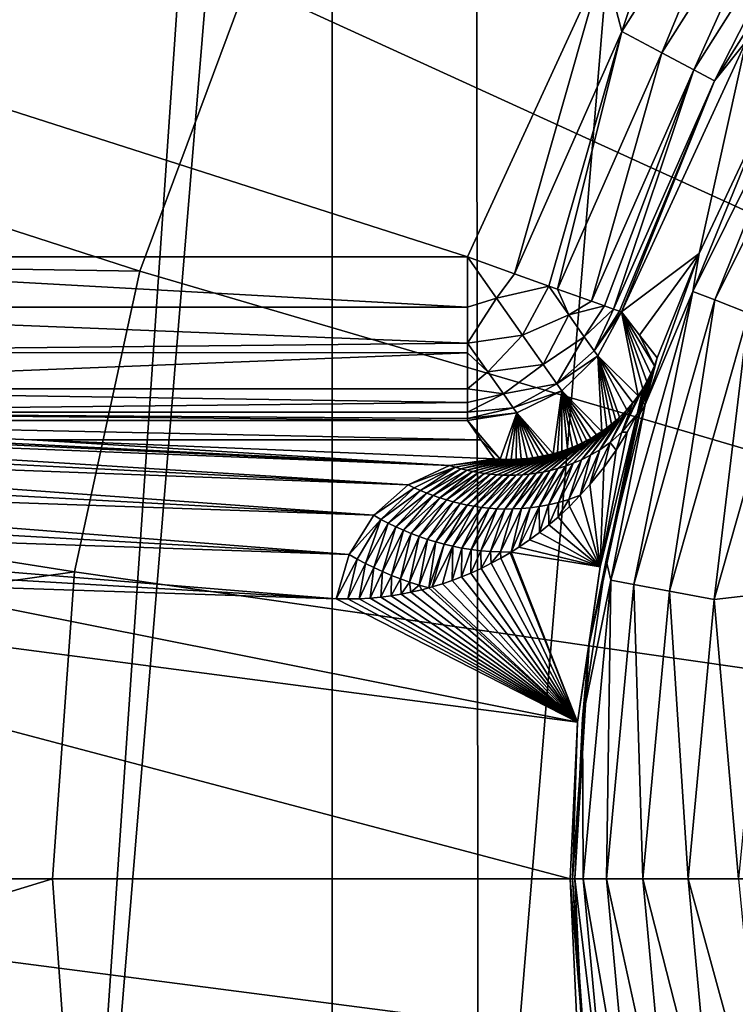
# Model space of a CAD drawing. Header units: metres. Extents: x -147 to 182, y -23 to 81.
# Tile 74 of 212: x -4.01 to -2.7, y -0.23 to 1.57. Entities that reach past the tile are written whole.
import ezdxf

# ---------------------------------------------------------------- set-up
doc = ezdxf.new("R2010")
doc.units = ezdxf.units.M
doc.layers.add('solid_ORA153_SW0001', color=7, linetype='CONTINUOUS')

msp = doc.modelspace()

# ---------------------------------------------------------------- linework, layer by layer
at = {"layer": 'solid_ORA153_SW0001'}
for points in [[(-2.053509, 9.763931, -40.900002), (-3.161774, -9.463129, -40.900002), (-3.184753, 9.455426, -40.900002)], [(-2.053509, 9.763931, -40.900002), (-2.033576, -9.768104, -40.900002), (-3.161774, -9.463129, -40.900002)], [(-3.184753, 9.455426, -40.900002), (-4.448891, -8.930674, -40.900002), (-4.46988, 8.920187, -40.900002)], [(-3.184753, 9.455426, -40.900002), (-3.161774, -9.463129, -40.900002), (-4.448891, -8.930674, -40.900002)], [(-2.666446, 4.924432, 26.700001), (-3.4404, 4.418555, 26.700001), (-3.440383, -4.418568, 26.700001)], [(-2.666446, 4.924432, 26.700001), (-3.440383, -4.418568, 26.700001), (-2.666427, -4.924442, 26.700001)], [(-3.4404, 4.418555, 26.700001), (-4.12078, 3.791986, 26.700001), (-4.120762, -3.792004, 26.700001)], [(-3.4404, 4.418555, 26.700001), (-4.120762, -3.792004, 26.700001), (-3.440383, -4.418568, 26.700001)], [(-2.9877, 2.588856, 41.289154), (0, 0, 41.419533), (-2.588856, 2.9877, 41.289154)], [(-3.325722, 2.137311, 41.289154), (0, 0, 41.419533), (-2.9877, 2.588856, 41.289154)], [(-7.538901, 2.325443, 40.898582), (-7.801287, 1.175855, 40.898582), (-3.793157, 1.113771, 41.289154)], [(-7.538901, 2.325443, 40.898582), (-3.793157, 1.113771, 41.289154), (-3.596042, 1.642257, 41.289154)], [(-3.596042, 1.642257, 41.289154), (0, 0, 41.419533), (-3.325722, 2.137311, 41.289154)], [(-2.909229, 1.553357, 38.785564), (-2.782413, 1.936384, 38.799999), (-2.649381, 1.964004, 38.785564)], [(-2.909229, 1.553357, 38.785564), (-2.649381, 1.964004, 38.785564), (-2.835663, 1.514077, 38.743427)], [(-2.649381, 1.964004, 38.785564), (-2.582386, 1.91434, 38.743427), (-2.835663, 1.514077, 38.743427)], [(-2.909229, 1.553357, 38.785564), (-2.943068, 1.682184, 38.799999), (-2.782413, 1.936384, 38.799999)], [(-2.835663, 1.514077, 38.743427), (-2.582386, 1.91434, 38.743427), (-2.777101, 1.482808, 38.677681)], [(-2.582386, 1.91434, 38.743427), (-2.529054, 1.874805, 38.677681), (-2.777101, 1.482808, 38.677681)], [(-2.777101, 1.482808, 38.677681), (-2.529054, 1.874805, 38.677681), (-2.739222, 1.462583, 38.594696)], [(-2.529054, 1.874805, 38.677681), (-2.494559, 1.849233, 38.594696), (-2.739222, 1.462583, 38.594696)], [(-2.739222, 1.462583, 38.594696), (-2.494559, 1.849233, 38.594696), (-2.681595, 1.535119, 38.502617)], [(-3.192498, 1.139898, 38.799999), (-4.853806, 1.139898, 38.799999), (-5.28732, 1.811887, 38.799999)], [(-2.943068, 1.682184, 38.799999), (-3.192498, 1.139898, 38.799999), (-5.28732, 1.811887, 38.799999)], [(-3.192498, 1.139898, 38.799999), (-2.943068, 1.682184, 38.799999), (-3.105912, 1.108979, 38.785564)], [(-2.909229, 1.553357, 38.785564), (-3.105912, 1.108979, 38.785564), (-2.943068, 1.682184, 38.799999)], [(-3.793157, 1.113771, 41.289154), (0, 0, 41.419533), (-3.596042, 1.642257, 41.289154)], [(-2.909229, 1.553357, 38.785564), (-3.04321, 1.086587, 38.7547), (-3.105912, 1.108979, 38.785564)], [(-2.909229, 1.553357, 38.785564), (-3.027371, 1.080946, 38.743427), (-3.04321, 1.086587, 38.7547)], [(-2.909229, 1.553357, 38.785564), (-2.835663, 1.514077, 38.743427), (-3.027371, 1.080946, 38.743427)], [(-2.779036, 1.076604, 27.605305), (-2.641896, 1.412122, 27.697382), (-2.533892, 1.568919, 27.605305)], [(-2.779036, 1.076604, 27.605305), (-2.533892, 1.568919, 27.605305), (-2.738996, 1.061092, 27.52232)], [(-2.533892, 1.568919, 27.605305), (-2.497384, 1.546314, 27.52232), (-2.738996, 1.061092, 27.52232)], [(-2.909978, 1.039023, 38.502617), (-2.681595, 1.535119, 38.502617), (-2.767586, 1.146372, 27.697382)], [(-2.739222, 1.462583, 38.594696), (-2.681595, 1.535119, 38.502617), (-2.909978, 1.039023, 38.502617)], [(-2.681595, 1.535119, 38.502617), (-2.641896, 1.412122, 27.697382), (-2.767586, 1.146372, 27.697382)], [(-2.738996, 1.061092, 27.52232), (-2.497384, 1.546314, 27.52232), (-2.677091, 1.037111, 27.456572)], [(-2.835663, 1.514077, 38.743427), (-2.964854, 1.058609, 38.677681), (-3.027371, 1.080946, 38.743427)], [(-2.835663, 1.514077, 38.743427), (-2.777101, 1.482808, 38.677681), (-2.964854, 1.058609, 38.677681)], [(-2.777101, 1.482808, 38.677681), (-2.941363, 1.050224, 38.63744), (-2.964854, 1.058609, 38.677681)], [(-2.777101, 1.482808, 38.677681), (-2.92441, 1.044174, 38.594688), (-2.941363, 1.050224, 38.63744)], [(-2.777101, 1.482808, 38.677681), (-2.739222, 1.462583, 38.594696), (-2.92441, 1.044174, 38.594688)], [(-2.739222, 1.462583, 38.594696), (-2.913762, 1.040375, 38.549004), (-2.92441, 1.044174, 38.594688)], [(-2.739222, 1.462583, 38.594696), (-2.909978, 1.039023, 38.502617), (-2.913762, 1.040375, 38.549004)], [(-2.779036, 1.076604, 27.605305), (-2.767586, 1.146372, 27.697382), (-2.641896, 1.412122, 27.697382)], [(-7.801287, 1.175855, 40.898582), (-7.889405, 0, 40.898582), (-3.913054, 0.562612, 41.289154)], [(-7.801287, 1.175855, 40.898582), (-3.913054, 0.562612, 41.289154), (-3.793157, 1.113771, 41.289154)], [(-3.192498, 1.047576, 38.785442), (-4.853806, 1.139898, 38.799999), (-3.192498, 1.139898, 38.799999)], [(-3.192498, 1.047576, 38.785442), (-4.853806, 1.047954, 38.785564), (-4.853806, 1.139898, 38.799999)], [(-3.139309, 1.06459, 38.78548), (-3.192498, 1.047576, 38.785442), (-3.192498, 1.139898, 38.799999)], [(-3.139309, 1.06459, 38.78548), (-3.192498, 1.139898, 38.799999), (-3.105912, 1.108979, 38.785564)], [(-2.877105, 0.996629, 33.337215), (-2.909978, 1.039023, 38.502617), (-2.767586, 1.146372, 27.697382)], [(-2.844287, 0.954786, 28.230207), (-2.877105, 0.996629, 33.337215), (-2.767586, 1.146372, 27.697382)], [(-2.844287, 0.954786, 28.230207), (-2.767586, 1.146372, 27.697382), (-2.866624, 0.869581, 27.697382)], [(-2.779036, 1.076604, 27.605305), (-2.866624, 0.869581, 27.697382), (-2.767586, 1.146372, 27.697382)], [(-3.913054, 0.562612, 41.289154), (0, 0, 41.419533), (-3.793157, 1.113771, 41.289154)], [(-3.139309, 1.06459, 38.78548), (-3.105912, 1.108979, 38.785564), (-3.04321, 1.086587, 38.7547)], [(-3.0914, 0.996611, 38.743408), (-3.139309, 1.06459, 38.78548), (-3.04321, 1.086587, 38.7547)], [(-3.0914, 0.996611, 38.743408), (-3.04321, 1.086587, 38.7547), (-3.006633, 1.033831, 38.710247)], [(-3.006633, 1.033831, 38.710247), (-3.04321, 1.086587, 38.7547), (-3.027371, 1.080946, 38.743427)], [(-3.006633, 1.033831, 38.710247), (-3.027371, 1.080946, 38.743427), (-2.964854, 1.058609, 38.677681)], [(-2.929543, 0.547626, 27.605305), (-2.866624, 0.869581, 27.697382), (-2.779036, 1.076604, 27.605305)], [(-2.929543, 0.547626, 27.605305), (-2.779036, 1.076604, 27.605305), (-2.887334, 0.539736, 27.52232)], [(-2.779036, 1.076604, 27.605305), (-2.738996, 1.061092, 27.52232), (-2.887334, 0.539736, 27.52232)], [(-3.192498, 0.981674, 38.754883), (-4.853806, 0.964557, 38.743423), (-4.853806, 1.047954, 38.785564)], [(-3.192498, 1.047576, 38.785442), (-3.192498, 0.981674, 38.754883), (-4.853806, 1.047954, 38.785564)], [(-3.139309, 1.06459, 38.78548), (-3.192498, 0.981674, 38.754883), (-3.192498, 1.047576, 38.785442)], [(-3.0914, 0.996611, 38.743408), (-3.192498, 0.981674, 38.754883), (-3.139309, 1.06459, 38.78548)], [(-3.006633, 1.033831, 38.710247), (-2.964854, 1.058609, 38.677681), (-2.941363, 1.050224, 38.63744)], [(-2.978212, 0.993505, 38.650501), (-3.006633, 1.033831, 38.710247), (-2.941363, 1.050224, 38.63744)], [(-2.978212, 0.993505, 38.650501), (-2.941363, 1.050224, 38.63744), (-2.92441, 1.044174, 38.594688)], [(-2.887334, 0.539736, 27.52232), (-2.738996, 1.061092, 27.52232), (-2.822077, 0.527538, 27.456572)], [(-2.738996, 1.061092, 27.52232), (-2.677091, 1.037111, 27.456572), (-2.822077, 0.527538, 27.456572)], [(-3.05324, 0.942467, 38.677845), (-3.0914, 0.996611, 38.743408), (-3.006633, 1.033831, 38.710247)], [(-3.05324, 0.942467, 38.677845), (-3.006633, 1.033831, 38.710247), (-2.978212, 0.993505, 38.650501)], [(-2.960076, 0.967772, 38.579704), (-2.978212, 0.993505, 38.650501), (-2.92441, 1.044174, 38.594688)], [(-2.960076, 0.967772, 38.579704), (-2.92441, 1.044174, 38.594688), (-2.913762, 1.040375, 38.549004)], [(-2.960076, 0.967772, 38.579704), (-2.913762, 1.040375, 38.549004), (-2.909978, 1.039023, 38.502617)], [(-2.960076, 0.967772, 38.579704), (-2.909978, 1.039023, 38.502617), (-2.953557, 0.958521, 38.503052)], [(-2.879506, 0.885409, 28.351919), (-2.953557, 0.958521, 38.503052), (-2.909978, 1.039023, 38.502617)], [(-2.849664, 0.940172, 28.234982), (-2.909978, 1.039023, 38.502617), (-2.877105, 0.996629, 33.337215)], [(-2.870892, 0.898338, 28.30839), (-2.879506, 0.885409, 28.351919), (-2.909978, 1.039023, 38.502617)], [(-2.863172, 0.911536, 28.274797), (-2.870892, 0.898338, 28.30839), (-2.909978, 1.039023, 38.502617)], [(-2.856128, 0.925365, 28.250244), (-2.863172, 0.911536, 28.274797), (-2.909978, 1.039023, 38.502617)], [(-2.849664, 0.940172, 28.234982), (-2.856128, 0.925365, 28.250244), (-2.909978, 1.039023, 38.502617)], [(-2.822077, 0.527538, 27.456572), (-2.677091, 1.037111, 27.456572), (-2.740101, 0.512214, 27.414434)], [(-2.677091, 1.037111, 27.456572), (-2.599327, 1.006984, 27.414434), (-2.740101, 0.512214, 27.414434)], [(-3.155034, 0.929392, 38.710438), (-3.192498, 0.981674, 38.754883), (-3.0914, 0.996611, 38.743408)], [(-3.155034, 0.929392, 38.710438), (-3.0914, 0.996611, 38.743408), (-3.05324, 0.942467, 38.677845)], [(-3.028514, 0.907384, 38.595112), (-3.05324, 0.942467, 38.677845), (-2.978212, 0.993505, 38.650501)], [(-3.028514, 0.907384, 38.595112), (-2.978212, 0.993505, 38.650501), (-2.960076, 0.967772, 38.579704)], [(-2.849664, 0.940172, 28.234982), (-2.877105, 0.996629, 33.337215), (-2.844287, 0.954786, 28.230207)], [(-2.740101, 0.512214, 27.414434), (-2.599327, 1.006984, 27.414434), (-2.644397, 0.523011, 27.4)], [(-3.192498, 0.981674, 38.754883), (-3.192498, 0.964214, 38.743176), (-4.853806, 0.964557, 38.743423)], [(-3.155034, 0.929392, 38.710438), (-3.192498, 0.964214, 38.743176), (-3.192498, 0.981674, 38.754883)], [(-3.192498, 0.964214, 38.743176), (-4.853806, 0.89817, 38.677673), (-4.853806, 0.964557, 38.743423)], [(-3.192498, 0.964214, 38.743176), (-3.192498, 0.89792, 38.67733), (-4.853806, 0.89817, 38.677673)], [(-3.155034, 0.929392, 38.710438), (-3.192498, 0.89792, 38.67733), (-3.192498, 0.964214, 38.743176)], [(-3.028514, 0.907384, 38.595112), (-2.960076, 0.967772, 38.579704), (-2.953557, 0.958521, 38.503052)], [(-3.028514, 0.907384, 38.595112), (-2.953557, 0.958521, 38.503052), (-3.019608, 0.894747, 38.503204)], [(-2.945735, 0.820211, 28.79583), (-3.019608, 0.894747, 38.503204), (-2.953557, 0.958521, 38.503052)], [(-2.936648, 0.826759, 28.727768), (-2.945735, 0.820211, 28.79583), (-2.953557, 0.958521, 38.503052)], [(-2.928252, 0.833337, 28.666349), (-2.936648, 0.826759, 28.727768), (-2.953557, 0.958521, 38.503052)], [(-2.920485, 0.839921, 28.610973), (-2.928252, 0.833337, 28.666349), (-2.953557, 0.958521, 38.503052)], [(-2.91329, 0.846495, 28.561085), (-2.920485, 0.839921, 28.610973), (-2.953557, 0.958521, 38.503052)], [(-2.900413, 0.859569, 28.47578), (-2.91329, 0.846495, 28.561085), (-2.953557, 0.958521, 38.503052)], [(-2.889255, 0.872527, 28.406982), (-2.900413, 0.859569, 28.47578), (-2.953557, 0.958521, 38.503052)], [(-2.879506, 0.885409, 28.351919), (-2.889255, 0.872527, 28.406982), (-2.953557, 0.958521, 38.503052)], [(-3.126559, 0.888989, 38.650654), (-3.155034, 0.929392, 38.710438), (-3.05324, 0.942467, 38.677845)], [(-3.126559, 0.888989, 38.650654), (-3.05324, 0.942467, 38.677845), (-3.028514, 0.907384, 38.595112)], [(-2.847961, 0.943283, 28.212639), (-2.844287, 0.954786, 28.230207), (-2.866624, 0.869581, 27.697382)], [(-2.854508, 0.922831, 28.196852), (-2.847961, 0.943283, 28.212639), (-2.866624, 0.869581, 27.697382)], [(-2.858188, 0.915652, 28.216543), (-2.856128, 0.925365, 28.250244), (-2.849664, 0.940172, 28.234982)], [(-2.852619, 0.931096, 28.220415), (-2.858188, 0.915652, 28.216543), (-2.849664, 0.940172, 28.234982)], [(-2.852619, 0.931096, 28.220415), (-2.847961, 0.943283, 28.212639), (-2.854508, 0.922831, 28.196852)], [(-2.852619, 0.931096, 28.220415), (-2.844287, 0.954786, 28.230207), (-2.847961, 0.943283, 28.212639)], [(-2.852619, 0.931096, 28.220415), (-2.849664, 0.940172, 28.234982), (-2.844287, 0.954786, 28.230207)], [(-3.126559, 0.888989, 38.650654), (-3.192498, 0.89792, 38.67733), (-3.155034, 0.929392, 38.710438)], [(-2.872342, 0.876073, 28.215384), (-2.863172, 0.911536, 28.274797), (-2.856128, 0.925365, 28.250244)], [(-2.864756, 0.897375, 28.214611), (-2.872342, 0.876073, 28.215384), (-2.856128, 0.925365, 28.250244)], [(-2.858924, 0.908866, 28.190166), (-2.854508, 0.922831, 28.196852), (-2.866624, 0.869581, 27.697382)], [(-2.858188, 0.915652, 28.216543), (-2.864756, 0.897375, 28.214611), (-2.856128, 0.925365, 28.250244)], [(-2.858188, 0.915652, 28.216543), (-2.854508, 0.922831, 28.196852), (-2.858924, 0.908866, 28.190166)], [(-2.852619, 0.931096, 28.220415), (-2.854508, 0.922831, 28.196852), (-2.858188, 0.915652, 28.216543)], [(-3.108387, 0.863205, 38.579788), (-3.126559, 0.888989, 38.650654), (-3.028514, 0.907384, 38.595112)], [(-3.108387, 0.863205, 38.579788), (-3.028514, 0.907384, 38.595112), (-3.019608, 0.894747, 38.503204)], [(-2.872342, 0.876073, 28.215384), (-2.880951, 0.851624, 28.219698), (-2.863172, 0.911536, 28.274797)], [(-2.863172, 0.911536, 28.274797), (-2.880951, 0.851624, 28.219698), (-2.870892, 0.898338, 28.30839)], [(-2.864111, 0.89223, 28.184795), (-2.858924, 0.908866, 28.190166), (-2.866624, 0.869581, 27.697382)], [(-2.858188, 0.915652, 28.216543), (-2.858924, 0.908866, 28.190166), (-2.864756, 0.897375, 28.214611)], [(-2.864756, 0.897375, 28.214611), (-2.858924, 0.908866, 28.190166), (-2.864111, 0.89223, 28.184795)], [(-3.192498, 0.873234, 38.637444), (-4.853806, 0.855232, 38.594685), (-4.853806, 0.89817, 38.677673)], [(-3.192498, 0.89792, 38.67733), (-3.192498, 0.873234, 38.637444), (-4.853806, 0.89817, 38.677673)], [(-3.126559, 0.888989, 38.650654), (-3.192498, 0.873234, 38.637444), (-3.192498, 0.89792, 38.67733)], [(-3.126559, 0.888989, 38.650654), (-3.192498, 0.8551, 38.594288), (-3.192498, 0.873234, 38.637444)], [(-3.108387, 0.863205, 38.579788), (-3.192498, 0.8551, 38.594288), (-3.126559, 0.888989, 38.650654)], [(-3.108387, 0.863205, 38.579788), (-3.019608, 0.894747, 38.503204), (-3.101854, 0.853936, 38.503052)], [(-3.035454, 0.779213, 29.526344), (-3.101854, 0.853936, 38.503052), (-3.019608, 0.894747, 38.503204)], [(-3.027126, 0.781549, 29.455339), (-3.035454, 0.779213, 29.526344), (-3.019608, 0.894747, 38.503204)], [(-3.01915, 0.784031, 29.387798), (-3.027126, 0.781549, 29.455339), (-3.019608, 0.894747, 38.503204)], [(-3.009041, 0.787537, 29.302923), (-3.01915, 0.784031, 29.387798), (-3.019608, 0.894747, 38.503204)], [(-2.999496, 0.791233, 29.223595), (-3.009041, 0.787537, 29.302923), (-3.019608, 0.894747, 38.503204)], [(-2.990477, 0.795088, 29.149427), (-2.999496, 0.791233, 29.223595), (-3.019608, 0.894747, 38.503204)], [(-2.981951, 0.799073, 29.08009), (-2.990477, 0.795088, 29.149427), (-3.019608, 0.894747, 38.503204)], [(-2.97389, 0.803164, 29.015278), (-2.981951, 0.799073, 29.08009), (-3.019608, 0.894747, 38.503204)], [(-2.966263, 0.80734, 28.95471), (-2.97389, 0.803164, 29.015278), (-3.019608, 0.894747, 38.503204)], [(-2.955582, 0.813725, 28.871222), (-2.966263, 0.80734, 28.95471), (-3.019608, 0.894747, 38.503204)], [(-2.945735, 0.820211, 28.79583), (-2.955582, 0.813725, 28.871222), (-3.019608, 0.894747, 38.503204)], [(-2.908998, 0.818731, 28.309271), (-2.870892, 0.898338, 28.30839), (-2.880951, 0.851624, 28.219698)], [(-2.908998, 0.818731, 28.309271), (-2.879506, 0.885409, 28.351919), (-2.870892, 0.898338, 28.30839)], [(-2.908998, 0.818731, 28.309271), (-2.889255, 0.872527, 28.406982), (-2.879506, 0.885409, 28.351919)], [(-2.864756, 0.897375, 28.214611), (-2.864111, 0.89223, 28.184795), (-2.872342, 0.876073, 28.215384)], [(-2.872342, 0.876073, 28.215384), (-2.864111, 0.89223, 28.184795), (-2.870065, 0.872778, 28.181189)], [(-2.870065, 0.872778, 28.181189), (-2.864111, 0.89223, 28.184795), (-2.866624, 0.869581, 27.697382)], [(-3.192498, 0.873234, 38.637444), (-3.192498, 0.8551, 38.594288), (-4.853806, 0.855232, 38.594685)], [(-2.876767, 0.850387, 28.179861), (-2.866624, 0.869581, 27.697382), (-2.938054, 0.584415, 27.697382)], [(-2.929543, 0.547626, 27.605305), (-2.938054, 0.584415, 27.697382), (-2.866624, 0.869581, 27.697382)], [(-2.930734, 0.799853, 28.398102), (-2.900413, 0.859569, 28.47578), (-2.889255, 0.872527, 28.406982)], [(-2.908998, 0.818731, 28.309271), (-2.930734, 0.799853, 28.398102), (-2.889255, 0.872527, 28.406982)], [(-2.8779, 0.850721, 28.19989), (-2.880951, 0.851624, 28.219698), (-2.872342, 0.876073, 28.215384)], [(-2.8779, 0.850721, 28.19989), (-2.872342, 0.876073, 28.215384), (-2.876767, 0.850387, 28.179861)], [(-2.872342, 0.876073, 28.215384), (-2.870065, 0.872778, 28.181189), (-2.876767, 0.850387, 28.179861)], [(-2.876767, 0.850387, 28.179861), (-2.870065, 0.872778, 28.181189), (-2.866624, 0.869581, 27.697382)], [(-4.853806, 0.855232, 38.594685), (-3.192498, 0.83991, 38.502617), (-4.853806, 0.83991, 38.502617)], [(-3.192498, 0.843929, 38.549015), (-3.192498, 0.83991, 38.502617), (-4.853806, 0.855232, 38.594685)], [(-3.192498, 0.8551, 38.594288), (-3.192498, 0.843929, 38.549015), (-4.853806, 0.855232, 38.594685)], [(-3.108387, 0.863205, 38.579788), (-3.101854, 0.853936, 38.503052), (-3.192498, 0.843929, 38.549015)], [(-3.108387, 0.863205, 38.579788), (-3.192498, 0.843929, 38.549015), (-3.192498, 0.8551, 38.594288)], [(-3.132275, 0.769197, 30.381117), (-3.192498, 0.83991, 38.502617), (-3.101854, 0.853936, 38.503052)], [(-3.192498, 0.843929, 38.549015), (-3.101854, 0.853936, 38.503052), (-3.192498, 0.83991, 38.502617)], [(-3.122159, 0.768866, 30.289721), (-3.132275, 0.769197, 30.381117), (-3.101854, 0.853936, 38.503052)], [(-3.112415, 0.76884, 30.202084), (-3.122159, 0.768866, 30.289721), (-3.101854, 0.853936, 38.503052)], [(-3.103024, 0.769089, 30.11801), (-3.112415, 0.76884, 30.202084), (-3.101854, 0.853936, 38.503052)], [(-3.093963, 0.769587, 30.037281), (-3.103024, 0.769089, 30.11801), (-3.101854, 0.853936, 38.503052)], [(-3.083091, 0.770524, 29.940929), (-3.093963, 0.769587, 30.037281), (-3.101854, 0.853936, 38.503052)], [(-3.072698, 0.771773, 29.84939), (-3.083091, 0.770524, 29.940929), (-3.101854, 0.853936, 38.503052)], [(-3.062756, 0.773297, 29.762352), (-3.072698, 0.771773, 29.84939), (-3.101854, 0.853936, 38.503052)], [(-3.053252, 0.775063, 29.679686), (-3.062756, 0.773297, 29.762352), (-3.101854, 0.853936, 38.503052)], [(-3.044157, 0.777044, 29.601067), (-3.053252, 0.775063, 29.679686), (-3.101854, 0.853936, 38.503052)], [(-3.035454, 0.779213, 29.526344), (-3.044157, 0.777044, 29.601067), (-3.101854, 0.853936, 38.503052)], [(-2.9689, 0.429622, 28.179861), (-2.949205, 0.572126, 28.219698), (-2.880951, 0.851624, 28.219698)], [(-2.8779, 0.850721, 28.19989), (-2.9689, 0.429622, 28.179861), (-2.880951, 0.851624, 28.219698)], [(-2.8779, 0.850721, 28.19989), (-2.876767, 0.850387, 28.179861), (-2.9689, 0.429622, 28.179861)], [(-2.9689, 0.429622, 28.179861), (-2.876767, 0.850387, 28.179861), (-2.938054, 0.584415, 27.697382)], [(-2.949671, 0.786505, 28.486979), (-2.91329, 0.846495, 28.561085), (-2.900413, 0.859569, 28.47578)], [(-2.930734, 0.799853, 28.398102), (-2.949671, 0.786505, 28.486979), (-2.900413, 0.859569, 28.47578)], [(-2.949205, 0.572126, 28.219698), (-2.899284, 0.818574, 28.259396), (-2.880951, 0.851624, 28.219698)], [(-2.908998, 0.818731, 28.309271), (-2.880951, 0.851624, 28.219698), (-2.899284, 0.818574, 28.259396)], [(-4.95009, 0.826156, 38.521294), (-4.902678, 0.836471, 38.512127), (-3.225163, 0.757629, 30.4587)], [(-4.902678, 0.836471, 38.512127), (-4.853806, 0.83991, 38.502617), (-3.225163, 0.757629, 30.4587)], [(-3.167643, 0.80478, 34.477211), (-4.853806, 0.83991, 38.502617), (-3.192498, 0.83991, 38.502617)], [(-3.167643, 0.80478, 34.477211), (-3.991226, 0.80457, 34.453102), (-4.853806, 0.83991, 38.502617)], [(-3.225163, 0.757629, 30.4587), (-4.853806, 0.83991, 38.502617), (-3.991226, 0.80457, 34.453102)], [(-3.132275, 0.769197, 30.381117), (-3.167643, 0.80478, 34.477211), (-3.192498, 0.83991, 38.502617)], [(-2.983018, 0.768221, 28.665058), (-2.928252, 0.833337, 28.666349), (-2.920485, 0.839921, 28.610973)], [(-2.966921, 0.776311, 28.57596), (-2.983018, 0.768221, 28.665058), (-2.920485, 0.839921, 28.610973)], [(-2.983018, 0.768221, 28.665058), (-2.936648, 0.826759, 28.727768), (-2.928252, 0.833337, 28.666349)], [(-2.966921, 0.776311, 28.57596), (-2.920485, 0.839921, 28.610973), (-2.91329, 0.846495, 28.561085)], [(-2.949671, 0.786505, 28.486979), (-2.966921, 0.776311, 28.57596), (-2.91329, 0.846495, 28.561085)], [(-4.994859, 0.80938, 38.529896), (-4.95009, 0.826156, 38.521294), (-3.301015, 0.722172, 30.442806)], [(-4.95009, 0.826156, 38.521294), (-3.225163, 0.757629, 30.4587), (-3.301015, 0.722172, 30.442806)], [(-3.026895, 0.751976, 28.93298), (-2.966263, 0.80734, 28.95471), (-2.955582, 0.813725, 28.871222)], [(-3.012848, 0.756335, 28.84358), (-3.026895, 0.751976, 28.93298), (-2.955582, 0.813725, 28.871222)], [(-3.012848, 0.756335, 28.84358), (-2.955582, 0.813725, 28.871222), (-2.945735, 0.820211, 28.79583)], [(-2.998265, 0.761676, 28.754269), (-3.012848, 0.756335, 28.84358), (-2.945735, 0.820211, 28.79583)], [(-2.998265, 0.761676, 28.754269), (-2.945735, 0.820211, 28.79583), (-2.936648, 0.826759, 28.727768)], [(-2.983018, 0.768221, 28.665058), (-2.998265, 0.761676, 28.754269), (-2.936648, 0.826759, 28.727768)], [(-2.949205, 0.572126, 28.219698), (-2.919822, 0.785964, 28.311764), (-2.899284, 0.818574, 28.259396)], [(-2.908998, 0.818731, 28.309271), (-2.919822, 0.785964, 28.311764), (-2.930734, 0.799853, 28.398102)], [(-2.908998, 0.818731, 28.309271), (-2.899284, 0.818574, 28.259396), (-2.919822, 0.785964, 28.311764)], [(-5.035916, 0.786775, 38.537735), (-4.994859, 0.80938, 38.529896), (-3.301015, 0.722172, 30.442806)], [(-3.167643, 0.80478, 34.477211), (-3.142744, 0.769864, 30.476198), (-3.991226, 0.80457, 34.453102)], [(-3.225163, 0.757629, 30.4587), (-3.991226, 0.80457, 34.453102), (-3.142744, 0.769864, 30.476198)], [(-3.132275, 0.769197, 30.381117), (-3.142744, 0.769864, 30.476198), (-3.167643, 0.80478, 34.477211)], [(-3.066604, 0.743445, 29.201593), (-2.999496, 0.791233, 29.223595), (-2.990477, 0.795088, 29.149427)], [(-3.053715, 0.74563, 29.111996), (-3.066604, 0.743445, 29.201593), (-2.990477, 0.795088, 29.149427)], [(-3.053715, 0.74563, 29.111996), (-2.990477, 0.795088, 29.149427), (-2.981951, 0.799073, 29.08009)], [(-3.040495, 0.748445, 29.022455), (-3.053715, 0.74563, 29.111996), (-2.981951, 0.799073, 29.08009)], [(-3.040495, 0.748445, 29.022455), (-2.981951, 0.799073, 29.08009), (-2.97389, 0.803164, 29.015278)], [(-3.026895, 0.751976, 28.93298), (-3.040495, 0.748445, 29.022455), (-2.97389, 0.803164, 29.015278)], [(-3.026895, 0.751976, 28.93298), (-2.97389, 0.803164, 29.015278), (-2.966263, 0.80734, 28.95471)], [(-2.930734, 0.799853, 28.398102), (-2.942604, 0.754037, 28.377264), (-2.967788, 0.722882, 28.456676)], [(-2.930734, 0.799853, 28.398102), (-2.967788, 0.722882, 28.456676), (-2.949671, 0.786505, 28.486979)], [(-2.930734, 0.799853, 28.398102), (-2.919822, 0.785964, 28.311764), (-2.942604, 0.754037, 28.377264)], [(-5.072407, 0.759111, 38.544636), (-5.035916, 0.786775, 38.537735), (-3.364094, 0.666352, 30.429819)], [(-5.035916, 0.786775, 38.537735), (-3.301015, 0.722172, 30.442806), (-3.364094, 0.666352, 30.429819)], [(-3.127211, 0.740102, 29.650175), (-3.053252, 0.775063, 29.679686), (-3.044157, 0.777044, 29.601067)], [(-3.115524, 0.739888, 29.560398), (-3.127211, 0.740102, 29.650175), (-3.044157, 0.777044, 29.601067)], [(-3.115524, 0.739888, 29.560398), (-3.044157, 0.777044, 29.601067), (-3.035454, 0.779213, 29.526344)], [(-3.103638, 0.740085, 29.470646), (-3.115524, 0.739888, 29.560398), (-3.035454, 0.779213, 29.526344)], [(-3.103638, 0.740085, 29.470646), (-3.035454, 0.779213, 29.526344), (-3.027126, 0.781549, 29.455339)], [(-3.091537, 0.740719, 29.380924), (-3.103638, 0.740085, 29.470646), (-3.027126, 0.781549, 29.455339)], [(-3.091537, 0.740719, 29.380924), (-3.027126, 0.781549, 29.455339), (-3.01915, 0.784031, 29.387798)], [(-3.079201, 0.741825, 29.291239), (-3.091537, 0.740719, 29.380924), (-3.01915, 0.784031, 29.387798)], [(-3.079201, 0.741825, 29.291239), (-3.009041, 0.787537, 29.302923), (-2.999496, 0.791233, 29.223595)], [(-3.066604, 0.743445, 29.201593), (-3.079201, 0.741825, 29.291239), (-2.999496, 0.791233, 29.223595)], [(-3.079201, 0.741825, 29.291239), (-3.01915, 0.784031, 29.387798), (-3.009041, 0.787537, 29.302923)], [(-3.006238, 0.69538, 28.605036), (-2.966921, 0.776311, 28.57596), (-2.985541, 0.703081, 28.516201)], [(-3.006238, 0.69538, 28.605036), (-2.983018, 0.768221, 28.665058), (-2.966921, 0.776311, 28.57596)], [(-2.949671, 0.786505, 28.486979), (-2.967788, 0.722882, 28.456676), (-2.985541, 0.703081, 28.516201)], [(-2.949671, 0.786505, 28.486979), (-2.985541, 0.703081, 28.516201), (-2.966921, 0.776311, 28.57596)], [(-2.949205, 0.572126, 28.219698), (-2.942604, 0.754037, 28.377264), (-2.919822, 0.785964, 28.311764)], [(-5.103717, 0.727218, 38.550491), (-5.072407, 0.759111, 38.544636), (-3.364094, 0.666352, 30.429819)], [(-3.225163, 0.757629, 30.4587), (-3.142744, 0.769864, 30.476198), (-3.132275, 0.769197, 30.381117)], [(-3.214843, 0.754431, 30.368851), (-3.225163, 0.757629, 30.4587), (-3.132275, 0.769197, 30.381117)], [(-3.204392, 0.751527, 30.278999), (-3.214843, 0.754431, 30.368851), (-3.132275, 0.769197, 30.381117)], [(-3.204392, 0.751527, 30.278999), (-3.132275, 0.769197, 30.381117), (-3.122159, 0.768866, 30.289721)], [(-3.193807, 0.748923, 30.189148), (-3.204392, 0.751527, 30.278999), (-3.122159, 0.768866, 30.289721)], [(-3.193807, 0.748923, 30.189148), (-3.112415, 0.76884, 30.202084), (-3.103024, 0.769089, 30.11801)], [(-3.183085, 0.746627, 30.099297), (-3.193807, 0.748923, 30.189148), (-3.103024, 0.769089, 30.11801)], [(-3.193807, 0.748923, 30.189148), (-3.122159, 0.768866, 30.289721), (-3.112415, 0.76884, 30.202084)], [(-3.183085, 0.746627, 30.099297), (-3.103024, 0.769089, 30.11801), (-3.093963, 0.769587, 30.037281)], [(-3.172222, 0.744645, 30.009451), (-3.183085, 0.746627, 30.099297), (-3.093963, 0.769587, 30.037281)], [(-3.172222, 0.744645, 30.009451), (-3.093963, 0.769587, 30.037281), (-3.083091, 0.770524, 29.940929)], [(-3.16121, 0.742989, 29.919613), (-3.172222, 0.744645, 30.009451), (-3.083091, 0.770524, 29.940929)], [(-3.16121, 0.742989, 29.919613), (-3.083091, 0.770524, 29.940929), (-3.072698, 0.771773, 29.84939)], [(-3.150043, 0.74167, 29.829786), (-3.16121, 0.742989, 29.919613), (-3.072698, 0.771773, 29.84939)], [(-3.150043, 0.74167, 29.829786), (-3.072698, 0.771773, 29.84939), (-3.062756, 0.773297, 29.762352)], [(-3.138713, 0.740703, 29.739971), (-3.150043, 0.74167, 29.829786), (-3.062756, 0.773297, 29.762352)], [(-3.138713, 0.740703, 29.739971), (-3.062756, 0.773297, 29.762352), (-3.053252, 0.775063, 29.679686)], [(-3.127211, 0.740102, 29.650175), (-3.138713, 0.740703, 29.739971), (-3.053252, 0.775063, 29.679686)], [(-3.043652, 0.685331, 28.781355), (-3.012848, 0.756335, 28.84358), (-2.998265, 0.761676, 28.754269)], [(-3.025491, 0.689628, 28.693335), (-3.043652, 0.685331, 28.781355), (-2.998265, 0.761676, 28.754269)], [(-3.025491, 0.689628, 28.693335), (-2.998265, 0.761676, 28.754269), (-2.983018, 0.768221, 28.665058)], [(-3.006238, 0.69538, 28.605036), (-3.025491, 0.689628, 28.693335), (-2.983018, 0.768221, 28.665058)], [(-3.301015, 0.722172, 30.442806), (-3.225163, 0.757629, 30.4587), (-3.214843, 0.754431, 30.368851)], [(-3.289883, 0.716788, 30.355549), (-3.301015, 0.722172, 30.442806), (-3.214843, 0.754431, 30.368851)], [(-3.27855, 0.711704, 30.268272), (-3.289883, 0.716788, 30.355549), (-3.214843, 0.754431, 30.368851)], [(-3.27855, 0.711704, 30.268272), (-3.214843, 0.754431, 30.368851), (-3.204392, 0.751527, 30.278999)], [(-3.267012, 0.706927, 30.180977), (-3.27855, 0.711704, 30.268272), (-3.204392, 0.751527, 30.278999)], [(-3.267012, 0.706927, 30.180977), (-3.204392, 0.751527, 30.278999), (-3.193807, 0.748923, 30.189148)], [(-3.255263, 0.702463, 30.093666), (-3.267012, 0.706927, 30.180977), (-3.193807, 0.748923, 30.189148)], [(-3.255263, 0.702463, 30.093666), (-3.193807, 0.748923, 30.189148), (-3.183085, 0.746627, 30.099297)], [(-3.243296, 0.69832, 30.006338), (-3.255263, 0.702463, 30.093666), (-3.183085, 0.746627, 30.099297)], [(-3.243296, 0.69832, 30.006338), (-3.183085, 0.746627, 30.099297), (-3.172222, 0.744645, 30.009451)], [(-3.231103, 0.694508, 29.918995), (-3.243296, 0.69832, 30.006338), (-3.172222, 0.744645, 30.009451)], [(-3.231103, 0.694508, 29.918995), (-3.172222, 0.744645, 30.009451), (-3.16121, 0.742989, 29.919613)], [(-3.218675, 0.691039, 29.831636), (-3.231103, 0.694508, 29.918995), (-3.16121, 0.742989, 29.919613)], [(-3.218675, 0.691039, 29.831636), (-3.16121, 0.742989, 29.919613), (-3.150043, 0.74167, 29.829786)], [(-3.206001, 0.687927, 29.744265), (-3.218675, 0.691039, 29.831636), (-3.150043, 0.74167, 29.829786)], [(-3.206001, 0.687927, 29.744265), (-3.150043, 0.74167, 29.829786), (-3.138713, 0.740703, 29.739971)], [(-3.193067, 0.685187, 29.656876), (-3.206001, 0.687927, 29.744265), (-3.138713, 0.740703, 29.739971)], [(-3.193067, 0.685187, 29.656876), (-3.138713, 0.740703, 29.739971), (-3.127211, 0.740102, 29.650175)], [(-3.179858, 0.682838, 29.569469), (-3.193067, 0.685187, 29.656876), (-3.127211, 0.740102, 29.650175)], [(-3.179858, 0.682838, 29.569469), (-3.127211, 0.740102, 29.650175), (-3.115524, 0.739888, 29.560398)], [(-3.166355, 0.680903, 29.482048), (-3.115524, 0.739888, 29.560398), (-3.103638, 0.740085, 29.470646)], [(-3.152536, 0.679409, 29.394606), (-3.166355, 0.680903, 29.482048), (-3.103638, 0.740085, 29.470646)], [(-3.152536, 0.679409, 29.394606), (-3.103638, 0.740085, 29.470646), (-3.091537, 0.740719, 29.380924)], [(-3.138373, 0.678388, 29.30714), (-3.152536, 0.679409, 29.394606), (-3.091537, 0.740719, 29.380924)], [(-3.138373, 0.678388, 29.30714), (-3.091537, 0.740719, 29.380924), (-3.079201, 0.741825, 29.291239)], [(-3.123834, 0.67788, 29.219648), (-3.138373, 0.678388, 29.30714), (-3.079201, 0.741825, 29.291239)], [(-3.123834, 0.67788, 29.219648), (-3.079201, 0.741825, 29.291239), (-3.066604, 0.743445, 29.201593)], [(-3.108878, 0.677935, 29.13212), (-3.123834, 0.67788, 29.219648), (-3.066604, 0.743445, 29.201593)], [(-3.108878, 0.677935, 29.13212), (-3.066604, 0.743445, 29.201593), (-3.053715, 0.74563, 29.111996)], [(-3.093456, 0.678614, 29.044548), (-3.108878, 0.677935, 29.13212), (-3.053715, 0.74563, 29.111996)], [(-3.093456, 0.678614, 29.044548), (-3.053715, 0.74563, 29.111996), (-3.040495, 0.748445, 29.022455)], [(-3.077504, 0.679996, 28.956913), (-3.093456, 0.678614, 29.044548), (-3.040495, 0.748445, 29.022455)], [(-3.077504, 0.679996, 28.956913), (-3.040495, 0.748445, 29.022455), (-3.026895, 0.751976, 28.93298)], [(-3.060939, 0.682188, 28.869194), (-3.077504, 0.679996, 28.956913), (-3.026895, 0.751976, 28.93298)], [(-3.060939, 0.682188, 28.869194), (-3.026895, 0.751976, 28.93298), (-3.012848, 0.756335, 28.84358)], [(-3.043652, 0.685331, 28.781355), (-3.060939, 0.682188, 28.869194), (-3.012848, 0.756335, 28.84358)], [(-2.949205, 0.572126, 28.219698), (-2.967788, 0.722882, 28.456676), (-2.942604, 0.754037, 28.377264)], [(-5.129449, 0.691898, 38.555233), (-5.103717, 0.727218, 38.550491), (-3.409309, 0.594676, 30.420786)], [(-5.103717, 0.727218, 38.550491), (-3.364094, 0.666352, 30.429819), (-3.409309, 0.594676, 30.420786)], [(-3.364094, 0.666352, 30.429819), (-3.301015, 0.722172, 30.442806), (-3.289883, 0.716788, 30.355549)], [(-3.166355, 0.680903, 29.482048), (-3.179858, 0.682838, 29.569469), (-3.115524, 0.739888, 29.560398)], [(-2.949205, 0.572126, 28.219698), (-2.985541, 0.703081, 28.516201), (-2.967788, 0.722882, 28.456676)], [(-3.350955, 0.658933, 30.340616), (-3.364094, 0.666352, 30.429819), (-3.289883, 0.716788, 30.355549)], [(-3.350955, 0.658933, 30.340616), (-3.289883, 0.716788, 30.355549), (-3.27855, 0.711704, 30.268272)], [(-3.337535, 0.651874, 30.251379), (-3.350955, 0.658933, 30.340616), (-3.27855, 0.711704, 30.268272)], [(-3.337535, 0.651874, 30.251379), (-3.27855, 0.711704, 30.268272), (-3.267012, 0.706927, 30.180977)], [(-3.323826, 0.64518, 30.162109), (-3.337535, 0.651874, 30.251379), (-3.267012, 0.706927, 30.180977)], [(-3.323826, 0.64518, 30.162109), (-3.267012, 0.706927, 30.180977), (-3.255263, 0.702463, 30.093666)], [(-5.149324, 0.653946, 38.558807), (-5.129449, 0.691898, 38.555233), (-3.409309, 0.594676, 30.420786)], [(-3.309821, 0.638862, 30.072805), (-3.323826, 0.64518, 30.162109), (-3.255263, 0.702463, 30.093666)], [(-3.309821, 0.638862, 30.072805), (-3.255263, 0.702463, 30.093666), (-3.243296, 0.69832, 30.006338)], [(-3.295511, 0.632929, 29.983465), (-3.309821, 0.638862, 30.072805), (-3.243296, 0.69832, 30.006338)], [(-3.295511, 0.632929, 29.983465), (-3.243296, 0.69832, 30.006338), (-3.231103, 0.694508, 29.918995)], [(-3.280884, 0.627394, 29.894091), (-3.295511, 0.632929, 29.983465), (-3.231103, 0.694508, 29.918995)], [(-3.280884, 0.627394, 29.894091), (-3.231103, 0.694508, 29.918995), (-3.218675, 0.691039, 29.831636)], [(-3.265926, 0.622271, 29.804678), (-3.280884, 0.627394, 29.894091), (-3.218675, 0.691039, 29.831636)], [(-3.265926, 0.622271, 29.804678), (-3.218675, 0.691039, 29.831636), (-3.206001, 0.687927, 29.744265)], [(-3.250621, 0.617578, 29.715225), (-3.265926, 0.622271, 29.804678), (-3.206001, 0.687927, 29.744265)], [(-3.250621, 0.617578, 29.715225), (-3.206001, 0.687927, 29.744265), (-3.193067, 0.685187, 29.656876)], [(-3.025491, 0.689628, 28.693335), (-3.042923, 0.648917, 28.723841), (-3.043652, 0.685331, 28.781355)], [(-3.025491, 0.689628, 28.693335), (-3.026342, 0.66319, 28.661785), (-3.042923, 0.648917, 28.723841)], [(-3.006238, 0.69538, 28.605036), (-3.005506, 0.682658, 28.586056), (-3.026342, 0.66319, 28.661785)], [(-3.006238, 0.69538, 28.605036), (-3.026342, 0.66319, 28.661785), (-3.025491, 0.689628, 28.693335)], [(-3.006238, 0.69538, 28.605036), (-2.985541, 0.703081, 28.516201), (-3.005506, 0.682658, 28.586056)], [(-2.949205, 0.572126, 28.219698), (-3.005506, 0.682658, 28.586056), (-2.985541, 0.703081, 28.516201)], [(-3.23495, 0.613335, 29.625729), (-3.250621, 0.617578, 29.715225), (-3.193067, 0.685187, 29.656876)], [(-3.23495, 0.613335, 29.625729), (-3.193067, 0.685187, 29.656876), (-3.179858, 0.682838, 29.569469)], [(-3.218891, 0.609566, 29.536184), (-3.23495, 0.613335, 29.625729), (-3.179858, 0.682838, 29.569469)], [(-3.218891, 0.609566, 29.536184), (-3.179858, 0.682838, 29.569469), (-3.166355, 0.680903, 29.482048)], [(-3.202415, 0.606299, 29.446585), (-3.218891, 0.609566, 29.536184), (-3.166355, 0.680903, 29.482048)], [(-3.202415, 0.606299, 29.446585), (-3.166355, 0.680903, 29.482048), (-3.152536, 0.679409, 29.394606)], [(-3.18549, 0.603571, 29.356924), (-3.202415, 0.606299, 29.446585), (-3.152536, 0.679409, 29.394606)], [(-3.18549, 0.603571, 29.356924), (-3.152536, 0.679409, 29.394606), (-3.138373, 0.678388, 29.30714)], [(-3.168077, 0.601422, 29.267187), (-3.18549, 0.603571, 29.356924), (-3.138373, 0.678388, 29.30714)], [(-3.168077, 0.601422, 29.267187), (-3.138373, 0.678388, 29.30714), (-3.123834, 0.67788, 29.219648)], [(-3.150125, 0.599907, 29.177361), (-3.168077, 0.601422, 29.267187), (-3.123834, 0.67788, 29.219648)], [(-3.150125, 0.599907, 29.177361), (-3.123834, 0.67788, 29.219648), (-3.108878, 0.677935, 29.13212)], [(-3.131576, 0.59909, 29.087421), (-3.150125, 0.599907, 29.177361), (-3.108878, 0.677935, 29.13212)], [(-3.131576, 0.59909, 29.087421), (-3.093456, 0.678614, 29.044548), (-3.112309, 0.599062, 28.997149)], [(-3.131576, 0.59909, 29.087421), (-3.108878, 0.677935, 29.13212), (-3.093456, 0.678614, 29.044548)], [(-3.077504, 0.679996, 28.956913), (-3.098074, 0.608118, 28.939535), (-3.112309, 0.599062, 28.997149)], [(-3.077504, 0.679996, 28.956913), (-3.112309, 0.599062, 28.997149), (-3.093456, 0.678614, 29.044548)], [(-3.060939, 0.682188, 28.869194), (-3.078728, 0.621332, 28.862408), (-3.098074, 0.608118, 28.939535)], [(-3.060939, 0.682188, 28.869194), (-3.098074, 0.608118, 28.939535), (-3.077504, 0.679996, 28.956913)], [(-3.060939, 0.682188, 28.869194), (-3.060366, 0.634951, 28.790621), (-3.078728, 0.621332, 28.862408)], [(-3.043652, 0.685331, 28.781355), (-3.060366, 0.634951, 28.790621), (-3.060939, 0.682188, 28.869194)], [(-3.043652, 0.685331, 28.781355), (-3.042923, 0.648917, 28.723841), (-3.060366, 0.634951, 28.790621)], [(-2.949205, 0.572126, 28.219698), (-3.026342, 0.66319, 28.661785), (-3.005506, 0.682658, 28.586056)], [(-5.163167, 0.614157, 38.561192), (-5.149324, 0.653946, 38.558807), (-3.432962, 0.513266, 30.416443)], [(-5.149324, 0.653946, 38.558807), (-3.409309, 0.594676, 30.420786), (-3.432962, 0.513266, 30.416443)], [(-3.409309, 0.594676, 30.420786), (-3.364094, 0.666352, 30.429819), (-3.350955, 0.658933, 30.340616)], [(-3.394463, 0.586189, 30.334612), (-3.409309, 0.594676, 30.420786), (-3.350955, 0.658933, 30.340616)], [(-3.379301, 0.578095, 30.248396), (-3.394463, 0.586189, 30.334612), (-3.350955, 0.658933, 30.340616)], [(-3.379301, 0.578095, 30.248396), (-3.350955, 0.658933, 30.340616), (-3.337535, 0.651874, 30.251379)], [(-3.363818, 0.570402, 30.16214), (-3.379301, 0.578095, 30.248396), (-3.337535, 0.651874, 30.251379)], [(-3.363818, 0.570402, 30.16214), (-3.337535, 0.651874, 30.251379), (-3.323826, 0.64518, 30.162109)], [(-2.949205, 0.572126, 28.219698), (-3.042923, 0.648917, 28.723841), (-3.026342, 0.66319, 28.661785)], [(-3.348005, 0.563119, 30.07584), (-3.363818, 0.570402, 30.16214), (-3.323826, 0.64518, 30.162109)], [(-3.348005, 0.563119, 30.07584), (-3.323826, 0.64518, 30.162109), (-3.309821, 0.638862, 30.072805)], [(-3.331852, 0.556258, 29.989494), (-3.348005, 0.563119, 30.07584), (-3.309821, 0.638862, 30.072805)], [(-3.331852, 0.556258, 29.989494), (-3.309821, 0.638862, 30.072805), (-3.295511, 0.632929, 29.983465)], [(-3.315347, 0.54983, 29.903105), (-3.331852, 0.556258, 29.989494), (-3.295511, 0.632929, 29.983465)], [(-3.315347, 0.54983, 29.903105), (-3.295511, 0.632929, 29.983465), (-3.280884, 0.627394, 29.894091)], [(-2.949205, 0.572126, 28.219698), (-3.078728, 0.621332, 28.862408), (-3.060366, 0.634951, 28.790621)], [(-2.949205, 0.572126, 28.219698), (-3.060366, 0.634951, 28.790621), (-3.042923, 0.648917, 28.723841)], [(-5.163167, 0.614157, 38.561192), (-3.432962, 0.513266, 30.416443), (-4.26554, 0.540764, 34.314518)], [(-3.298475, 0.543851, 29.816666), (-3.315347, 0.54983, 29.903105), (-3.280884, 0.627394, 29.894091)], [(-3.298475, 0.543851, 29.816666), (-3.280884, 0.627394, 29.894091), (-3.265926, 0.622271, 29.804678)], [(-3.281221, 0.538338, 29.730173), (-3.298475, 0.543851, 29.816666), (-3.265926, 0.622271, 29.804678)], [(-3.281221, 0.538338, 29.730173), (-3.265926, 0.622271, 29.804678), (-3.250621, 0.617578, 29.715225)], [(-3.281221, 0.538338, 29.730173), (-3.250621, 0.617578, 29.715225), (-3.263469, 0.533302, 29.643177)], [(-3.23495, 0.613335, 29.625729), (-3.263469, 0.533302, 29.643177), (-3.250621, 0.617578, 29.715225)], [(-2.949205, 0.572126, 28.219698), (-3.098074, 0.608118, 28.939535), (-3.078728, 0.621332, 28.862408)], [(-3.23495, 0.613335, 29.625729), (-3.256863, 0.535158, 29.61392), (-3.263469, 0.533302, 29.643177)], [(-3.218891, 0.609566, 29.536184), (-3.256863, 0.535158, 29.61392), (-3.23495, 0.613335, 29.625729)], [(-3.218891, 0.609566, 29.536184), (-3.2383, 0.540835, 29.532125), (-3.256863, 0.535158, 29.61392)], [(-3.218891, 0.609566, 29.536184), (-3.220385, 0.54694, 29.453783), (-3.2383, 0.540835, 29.532125)], [(-3.202415, 0.606299, 29.446585), (-3.220385, 0.54694, 29.453783), (-3.218891, 0.609566, 29.536184)], [(-3.202415, 0.606299, 29.446585), (-3.203125, 0.55349, 29.378954), (-3.220385, 0.54694, 29.453783)], [(-3.18549, 0.603571, 29.356924), (-3.203125, 0.55349, 29.378954), (-3.202415, 0.606299, 29.446585)], [(-3.18549, 0.603571, 29.356924), (-3.186461, 0.560392, 29.307297), (-3.203125, 0.55349, 29.378954)], [(-3.168077, 0.601422, 29.267187), (-3.186461, 0.560392, 29.307297), (-3.18549, 0.603571, 29.356924)], [(-3.168077, 0.601422, 29.267187), (-3.167253, 0.569148, 29.225536), (-3.186461, 0.560392, 29.307297)], [(-3.150125, 0.599907, 29.177361), (-3.167253, 0.569148, 29.225536), (-3.168077, 0.601422, 29.267187)], [(-3.150125, 0.599907, 29.177361), (-3.148838, 0.578328, 29.148012), (-3.167253, 0.569148, 29.225536)], [(-3.131576, 0.59909, 29.087421), (-3.148838, 0.578328, 29.148012), (-3.150125, 0.599907, 29.177361)], [(-3.131576, 0.59909, 29.087421), (-3.131202, 0.587922, 29.074677), (-3.148838, 0.578328, 29.148012)], [(-3.131576, 0.59909, 29.087421), (-3.112309, 0.599062, 28.997149), (-3.131202, 0.587922, 29.074677)], [(-3.131202, 0.587922, 29.074677), (-3.112309, 0.599062, 28.997149), (-3.114283, 0.597853, 29.005194)], [(-2.99041, 0.287382, 28.219698), (-3.131202, 0.587922, 29.074677), (-3.114283, 0.597853, 29.005194)], [(-2.99041, 0.287382, 28.219698), (-3.114283, 0.597853, 29.005194), (-3.112309, 0.599062, 28.997149)], [(-2.949205, 0.572126, 28.219698), (-3.112309, 0.599062, 28.997149), (-3.098074, 0.608118, 28.939535)], [(-2.949205, 0.572126, 28.219698), (-2.99041, 0.287382, 28.219698), (-3.112309, 0.599062, 28.997149)], [(-3.394463, 0.586189, 30.334612), (-3.432962, 0.513266, 30.416443), (-3.409309, 0.594676, 30.420786)], [(-3.394463, 0.586189, 30.334612), (-3.411501, 0.513068, 30.316458), (-3.432962, 0.513266, 30.416443)], [(-3.379301, 0.578095, 30.248396), (-3.411501, 0.513068, 30.316458), (-3.394463, 0.586189, 30.334612)], [(-3.379301, 0.578095, 30.248396), (-3.390687, 0.513545, 30.219965), (-3.411501, 0.513068, 30.316458)], [(-3.363818, 0.570402, 30.16214), (-3.390687, 0.513545, 30.219965), (-3.379301, 0.578095, 30.248396)], [(-2.99041, 0.287382, 28.219698), (-3.167253, 0.569148, 29.225536), (-3.148838, 0.578328, 29.148012)], [(-2.99041, 0.287382, 28.219698), (-3.148838, 0.578328, 29.148012), (-3.131202, 0.587922, 29.074677)], [(-2.9689, 0.429622, 28.179861), (-2.938054, 0.584415, 27.697382), (-2.981189, 0.293621, 27.697382)], [(-2.929543, 0.547626, 27.605305), (-2.981189, 0.293621, 27.697382), (-2.938054, 0.584415, 27.697382)], [(-3.913054, 0.562612, 41.289154), (-7.889405, 0, 40.898582), (-3.953293, 0, 41.289154)], [(-3.004187, 0.000001, 28.219698), (-5.20259, 0, 38.562374), (-5.170907, 0.5733, 38.562374)], [(-2.99041, 0.287382, 28.219698), (-5.170907, 0.5733, 38.562374), (-4.26554, 0.540764, 34.314518)], [(-2.99041, 0.287382, 28.219698), (-3.004187, 0.000001, 28.219698), (-5.170907, 0.5733, 38.562374)], [(-3.913054, 0.562612, 41.289154), (-3.953293, 0, 41.289154), (0, 0, 41.419533)], [(-3.363818, 0.570402, 30.16214), (-3.370521, 0.514691, 30.126978), (-3.390687, 0.513545, 30.219965)], [(-3.348005, 0.563119, 30.07584), (-3.370521, 0.514691, 30.126978), (-3.363818, 0.570402, 30.16214)], [(-3.348005, 0.563119, 30.07584), (-3.351021, 0.516541, 30.037617), (-3.370521, 0.514691, 30.126978)], [(-3.331852, 0.556258, 29.989494), (-3.351021, 0.516541, 30.037617), (-3.348005, 0.563119, 30.07584)], [(-2.99041, 0.287382, 28.219698), (-3.203125, 0.55349, 29.378954), (-3.186461, 0.560392, 29.307297)], [(-2.99041, 0.287382, 28.219698), (-3.186461, 0.560392, 29.307297), (-3.167253, 0.569148, 29.225536)], [(-2.9689, 0.429622, 28.179861), (-2.99041, 0.287382, 28.219698), (-2.949205, 0.572126, 28.219698)], [(-3.331852, 0.556258, 29.989494), (-3.33214, 0.518989, 29.951603), (-3.351021, 0.516541, 30.037617)], [(-3.315347, 0.54983, 29.903105), (-3.33214, 0.518989, 29.951603), (-3.331852, 0.556258, 29.989494)], [(-3.315347, 0.54983, 29.903105), (-3.313831, 0.52193, 29.868645), (-3.33214, 0.518989, 29.951603)], [(-3.298475, 0.543851, 29.816666), (-3.313831, 0.52193, 29.868645), (-3.315347, 0.54983, 29.903105)], [(-3.298475, 0.543851, 29.816666), (-3.296113, 0.525403, 29.788872), (-3.313831, 0.52193, 29.868645)], [(-3.281221, 0.538338, 29.730173), (-3.296113, 0.525403, 29.788872), (-3.298475, 0.543851, 29.816666)], [(-2.99041, 0.287382, 28.219698), (-3.2383, 0.540835, 29.532125), (-3.220385, 0.54694, 29.453783)], [(-2.99041, 0.287382, 28.219698), (-3.220385, 0.54694, 29.453783), (-3.203125, 0.55349, 29.378954)], [(-2.929543, 0.547626, 27.605305), (-2.980288, 0, 27.605305), (-2.981189, 0.293621, 27.697382)], [(-2.929543, 0.547626, 27.605305), (-2.937348, 0, 27.52232), (-2.980288, 0, 27.605305)], [(-2.929543, 0.547626, 27.605305), (-2.887334, 0.539736, 27.52232), (-2.937348, 0, 27.52232)], [(-2.99041, 0.287382, 28.219698), (-4.26554, 0.540764, 34.314518), (-3.432962, 0.513266, 30.416443)], [(-2.99041, 0.287382, 28.219698), (-3.313831, 0.52193, 29.868645), (-3.296113, 0.525403, 29.788872)], [(-3.281221, 0.538338, 29.730173), (-3.276128, 0.530005, 29.699472), (-3.296113, 0.525403, 29.788872)], [(-2.99041, 0.287382, 28.219698), (-3.296113, 0.525403, 29.788872), (-3.276128, 0.530005, 29.699472)], [(-3.281221, 0.538338, 29.730173), (-3.263469, 0.533302, 29.643177), (-3.276128, 0.530005, 29.699472)], [(-2.99041, 0.287382, 28.219698), (-3.276128, 0.530005, 29.699472), (-3.263469, 0.533302, 29.643177)], [(-2.99041, 0.287382, 28.219698), (-3.263469, 0.533302, 29.643177), (-3.256863, 0.535158, 29.61392)], [(-2.99041, 0.287382, 28.219698), (-3.256863, 0.535158, 29.61392), (-3.2383, 0.540835, 29.532125)], [(-2.887334, 0.539736, 27.52232), (-2.87096, 0, 27.456572), (-2.937348, 0, 27.52232)], [(-2.887334, 0.539736, 27.52232), (-2.822077, 0.527538, 27.456572), (-2.87096, 0, 27.456572)], [(-2.822077, 0.527538, 27.456572), (-2.787565, 0, 27.414434), (-2.87096, 0, 27.456572)], [(-2.822077, 0.527538, 27.456572), (-2.740101, 0.512214, 27.414434), (-2.787565, 0, 27.414434)], [(-2.99041, 0.287382, 28.219698), (-3.432962, 0.513266, 30.416443), (-3.411501, 0.513068, 30.316458)], [(-2.99041, 0.287382, 28.219698), (-3.411501, 0.513068, 30.316458), (-3.390687, 0.513545, 30.219965)], [(-2.99041, 0.287382, 28.219698), (-3.390687, 0.513545, 30.219965), (-3.370521, 0.514691, 30.126978)], [(-2.99041, 0.287382, 28.219698), (-3.370521, 0.514691, 30.126978), (-3.351021, 0.516541, 30.037617)], [(-2.99041, 0.287382, 28.219698), (-3.351021, 0.516541, 30.037617), (-3.33214, 0.518989, 29.951603)], [(-2.99041, 0.287382, 28.219698), (-3.33214, 0.518989, 29.951603), (-3.313831, 0.52193, 29.868645)], [(-2.740101, 0.512214, 27.414434), (-2.695625, 0, 27.4), (-2.787565, 0, 27.414434)], [(-2.740101, 0.512214, 27.414434), (-2.644397, 0.523011, 27.4), (-2.695625, 0, 27.4)], [(-2.9689, 0.429622, 28.179861), (-2.999824, 0, 28.179861), (-2.99041, 0.287382, 28.219698)], [(-2.9689, 0.429622, 28.179861), (-2.995614, 0, 27.697382), (-2.999824, 0, 28.179861)], [(-2.9689, 0.429622, 28.179861), (-2.981189, 0.293621, 27.697382), (-2.995614, 0, 27.697382)], [(-2.980288, 0, 27.605305), (-2.995614, 0, 27.697382), (-2.981189, 0.293621, 27.697382)], [(-2.999824, 0, 28.179861), (-3.004187, 0.000001, 28.219698), (-2.99041, 0.287382, 28.219698)], [(-7.801287, -1.175855, 40.898582), (-3.953293, 0, 41.289154), (-7.889405, 0, 40.898582)], [(-7.801287, -1.175855, 40.898582), (-3.913054, -0.562612, 41.289154), (-3.953293, 0, 41.289154)], [(-3.004187, 0.000001, 28.219698), (-2.99041, -0.287379, 28.219698), (-5.20259, 0, 38.562374)], [(0, 0, 41.419533), (-3.953293, 0, 41.289154), (-3.913054, -0.562612, 41.289154)], [(0, 0, 41.419533), (-3.913054, -0.562612, 41.289154), (-3.793157, -1.113771, 41.289154)], [(0, 0, 41.419533), (-3.793157, -1.113771, 41.289154), (-3.596042, -1.642257, 41.289154)], [(0, 0, 41.419533), (-3.596042, -1.642257, 41.289154), (-3.325722, -2.137311, 41.289154)], [(0, 0, 41.419533), (-3.325722, -2.137311, 41.289154), (-2.9877, -2.588856, 41.289154)], [(-2.968901, -0.429621, 28.179861), (-2.99041, -0.287379, 28.219698), (-3.004187, 0.000001, 28.219698)], [(-2.968901, -0.429621, 28.179861), (-3.004187, 0.000001, 28.219698), (-2.999824, 0, 28.179861)], [(-2.999824, 0, 28.179861), (-2.995614, 0, 27.697382), (-2.981189, -0.293621, 27.697382)], [(-2.968901, -0.429621, 28.179861), (-2.999824, 0, 28.179861), (-2.981189, -0.293621, 27.697382)], [(-2.929543, -0.547626, 27.605305), (-2.981189, -0.293621, 27.697382), (-2.995614, 0, 27.697382)], [(-2.929543, -0.547626, 27.605305), (-2.995614, 0, 27.697382), (-2.980288, 0, 27.605305)], [(0, 0, 41.419533), (-2.9877, -2.588856, 41.289154), (-2.588856, -2.9877, 41.289154)], [(-2.980288, 0, 27.605305), (-2.937348, 0, 27.52232), (-2.887334, -0.539736, 27.52232)], [(-2.929543, -0.547626, 27.605305), (-2.980288, 0, 27.605305), (-2.887334, -0.539736, 27.52232)], [(-2.937348, 0, 27.52232), (-2.87096, 0, 27.456572), (-2.822077, -0.527538, 27.456572)], [(-2.887334, -0.539736, 27.52232), (-2.937348, 0, 27.52232), (-2.822077, -0.527538, 27.456572)], [(-2.87096, 0, 27.456572), (-2.787565, 0, 27.414434), (-2.740101, -0.512214, 27.414434)], [(-2.822077, -0.527538, 27.456572), (-2.87096, 0, 27.456572), (-2.740101, -0.512214, 27.414434)], [(-2.787565, 0, 27.414434), (-2.695625, 0, 27.4), (-2.644397, -0.523011, 27.4)], [(-2.740101, -0.512214, 27.414434), (-2.787565, 0, 27.414434), (-2.644397, -0.523011, 27.4)], [(-2.99041, -0.287379, 28.219698), (-5.170907, -0.5733, 38.562374), (-5.20259, 0, 38.562374)]]:
    msp.add_3dface(points, dxfattribs=at)

doc.saveas('drawing.dxf')
